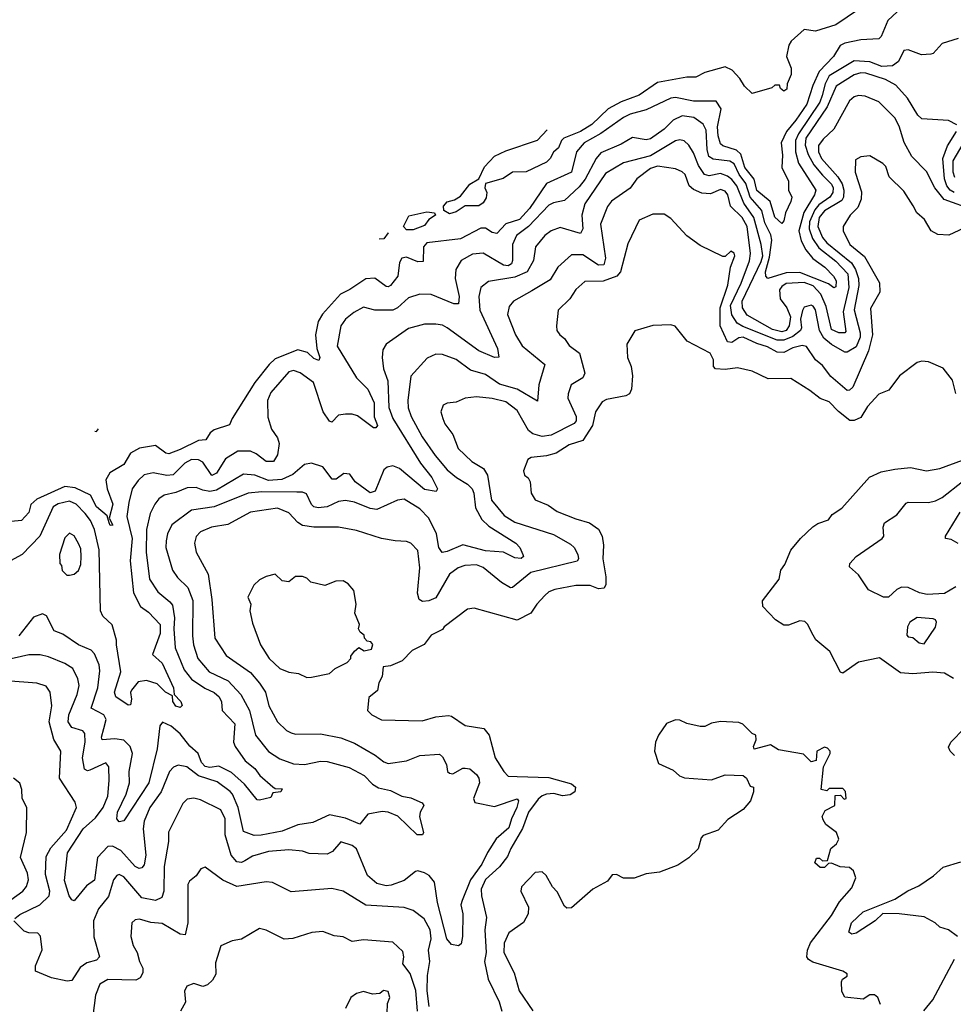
# Model space of a CAD drawing. Extents: x 2210602 to 2357277, y 510288 to 673808.
# Tile 51 of 256: x 2229095 to 2233224, y 572015 to 576369. Entities that reach past the tile are written whole.
import ezdxf

# ---------------------------------------------------------------- set-up
doc = ezdxf.new("R2010")
doc.units = 0

msp = doc.modelspace()

# ---------------------------------------------------------------- linework, layer by layer
at = {"layer": '0CON05XD'}
for points in [[(2232976.4, 576403.6), (2232934.2, 576365), (2232905.4, 576294.6), (2232895, 576284.2), (2232815, 576279.5), (2232745, 576265.9), (2232723.4, 576255), (2232693.9, 576206.1), (2232630.4, 576139.6), (2232602.3, 576077.7), (2232576.6, 575995), (2232527.2, 575925), (2232486.7, 575875), (2232462.7, 575825), (2232469.2, 575770.8), (2232466, 575716), (2232495.6, 575655), (2232495.8, 575615), (2232509.2, 575585), (2232505.7, 575565), (2232482, 575515), (2232475, 575480), (2232465, 575467.5), (2232435, 575496.2), (2232413.8, 575565), (2232355, 575613.5), (2232343.7, 575663.7), (2232301.4, 575715), (2232284.7, 575775), (2232265, 575791.6), (2232205, 575811.1), (2232195, 575820), (2232184, 575855), (2232180.8, 575895), (2232197.5, 575975), (2232175, 576008.8), (2232075, 576009.2), (2231995, 576024.6), (2231975, 576022.1), (2231865, 575970), (2231795, 575951.2), (2231765, 575937.1), (2231664.5, 575865.5), (2231591.5, 575825), (2231557.5, 575785), (2231535.5, 575694.5), (2231425, 575644.5), (2231349.3, 575535), (2231305, 575485.8), (2231245, 575466.8), (2231205, 575424.5), (2231185, 575427.5), (2231155, 575446.7), (2231135, 575447.5), (2231045, 575400.8), (2230895, 575382.5), (2230881.2, 575365), (2230879.3, 575300.7), (2230855, 575298.1), (2230805, 575318.9), (2230785, 575314.2), (2230774.4, 575295), (2230767.5, 575235), (2230735, 575194.2), (2230725, 575187.5), (2230715, 575189.2), (2230665, 575225.6), (2230625, 575223.3), (2230555, 575175.5), (2230513.8, 575156.2), (2230433.6, 575066.4), (2230414.6, 575035), (2230402.9, 574975), (2230409.5, 574915), (2230422, 574875), (2230417.3, 574862.7), (2230395, 574871.4), (2230367.6, 574897.6), (2230325, 574909.2), (2230225, 574869.1), (2230198.2, 574845), (2230135.3, 574764.7), (2230034.6, 574605.4), (2230023, 574577), (2229954.6, 574555.4), (2229937.6, 574542.4), (2229918.1, 574511.9), (2229885, 574508.9), (2229805, 574468.2), (2229755, 574450), (2229741.7, 574451.7), (2229695, 574485.7), (2229625, 574474.4), (2229585, 574453.1), (2229555, 574402.5), (2229493.8, 574365), (2229476, 574335), (2229482, 574295), (2229507, 574227), (2229490, 574165), (2229506.2, 574133.8), (2229495, 574132.5), (2229490, 574145), (2229481.2, 574175), (2229435, 574215.8), (2229407.2, 574267.2), (2229339.7, 574299.7), (2229295, 574305.5), (2229170.5, 574249.5), (2229144.4, 574225.6), (2229135, 574190), (2229102.5, 574155), (2228995, 574144.2)], [(2232804.2, 576415), (2232705, 576346.7), (2232615, 576318.1), (2232565, 576325.6), (2232507.1, 576275), (2232496.4, 576256.4), (2232487, 576207), (2232506.7, 576155), (2232506.4, 576126.4), (2232490, 576085), (2232487.7, 576062.3), (2232475, 576052.5), (2232460, 576065), (2232455, 576080), (2232435, 576080), (2232421.7, 576068.3), (2232335, 576043.3), (2232300, 576075), (2232279.4, 576109.4), (2232245.9, 576145.9), (2232215, 576161.2), (2232125, 576135.7), (2232085, 576115.7), (2232045, 576115.4), (2231915, 576091.9), (2231835.2, 576034.8), (2231755, 576005.4), (2231698.1, 575975), (2231625, 575905.6), (2231575, 575875.4), (2231501.4, 575845), (2231490.9, 575835), (2231477.2, 575802.8), (2231455, 575782.9), (2231441.5, 575755), (2231425, 575738.9), (2231335, 575696.2), (2231275, 575695.6), (2231233.3, 575666.7), (2231154.5, 575645.5), (2231152.5, 575625), (2231160.8, 575605), (2231158.3, 575581.7), (2231145, 575558.8), (2231125, 575546), (2231064.4, 575545.6), (2231025, 575519.2), (2230995, 575510.6), (2230971.2, 575525), (2230968.6, 575545), (2230985, 575563.3), (2231017.5, 575572.5), (2231045, 575588.5), (2231085, 575641.5), (2231125, 575665.8), (2231151.1, 575718.9), (2231195, 575766.2), (2231245, 575789.2), (2231385, 575836.7), (2231428.2, 575882)], [(2233245, 576285.7), (2233175, 576264), (2233135, 576220), (2233125, 576216.7), (2233083.9, 576213.9), (2233025, 576236.2), (2233005, 576233.3), (2232981.4, 576185), (2232955, 576164.5), (2232907.9, 576162.1), (2232855, 576183.6), (2232785, 576187.7), (2232675, 576120.7), (2232656.7, 576085), (2232644.1, 576034.1), (2232634.3, 576005), (2232538.8, 575865), (2232525.7, 575835), (2232526.3, 575785), (2232539.6, 575735), (2232615.5, 575615), (2232610.8, 575595), (2232563, 575517), (2232540.8, 575435), (2232550.7, 575390.7), (2232571.2, 575351.2), (2232602.9, 575312.9), (2232655.5, 575275), (2232694.4, 575235), (2232705.5, 575215), (2232705, 575187.5), (2232695, 575183.8), (2232671.7, 575201.7), (2232545, 575251.1), (2232485, 575250), (2232404.1, 575224.1), (2232395.6, 575235.6), (2232393.2, 575255), (2232411.1, 575318.9), (2232421.9, 575395), (2232417.3, 575417.3), (2232390.7, 575470.7), (2232377.3, 575525), (2232325, 575584.7), (2232306.5, 575645), (2232276.5, 575685), (2232255, 575732.3), (2232235, 575743.3), (2232162.5, 575752.5), (2232142.3, 575765), (2232134.8, 575794.8), (2232130.9, 575880.9), (2232117.6, 575907.6), (2232077.1, 575937.1), (2232025, 575944.5), (2231985, 575925.5), (2231945, 575884.6), (2231885, 575842.3), (2231865, 575837.8), (2231805, 575848), (2231755, 575819.1), (2231665, 575780.6), (2231644.1, 575755.9), (2231596.1, 575663.9), (2231569.4, 575630.6), (2231505, 575570), (2231455, 575559.4), (2231435, 575548.9), (2231344.8, 575455.2), (2231292.5, 575415), (2231273.9, 575375), (2231274.5, 575305), (2231269.7, 575290.3), (2231255, 575281.3), (2231235, 575283.5), (2231145, 575336.5), (2231096.9, 575333.1), (2231047.5, 575305), (2231024.4, 575265), (2231020.5, 575225), (2231038.8, 575145), (2231035, 575113.3), (2231015, 575113.1), (2230915, 575154.4), (2230865, 575155.6), (2230815, 575139.4), (2230765, 575094.5), (2230745, 575084.5), (2230665.4, 575085.4), (2230615, 575098.6), (2230572.5, 575075), (2230536, 575045), (2230515.7, 575015), (2230498.6, 574925), (2230585, 574786), (2230635, 574736), (2230662.9, 574675), (2230663, 574613), (2230677.5, 574575), (2230670, 574565), (2230660, 574565), (2230588.1, 574618.1), (2230565, 574625.5), (2230535, 574625.6), (2230505, 574620.8), (2230475, 574588.8), (2230465, 574593.8), (2230436.5, 574635), (2230393.5, 574765), (2230335, 574808), (2230305, 574817.5), (2230285, 574812.5), (2230205, 574720), (2230190.9, 574685), (2230191.7, 574611.7), (2230208.3, 574558.3), (2230235, 574520), (2230241.8, 574495), (2230234.2, 574445), (2230216.7, 574415), (2230185, 574415.6), (2230140.2, 574450.2), (2230115, 574461.8), (2230058.9, 574461.1), (2230005, 574427.1), (2229965, 574364.4), (2229945, 574353.3), (2229905, 574412.9), (2229885, 574422.5), (2229855, 574424.4), (2229825, 574408.6), (2229773.6, 574356.4), (2229745, 574354.1), (2229684.5, 574365.5), (2229645, 574357.1), (2229618, 574332), (2229591.9, 574295), (2229576.9, 574235), (2229568.3, 574171.7), (2229592.3, 574075), (2229583, 573977), (2229597.6, 573835), (2229629.5, 573775), (2229665, 573749.1), (2229715.3, 573695), (2229715.9, 573655), (2229682, 573562), (2229725, 573524.3), (2229775.6, 573415), (2229777.5, 573385), (2229806.7, 573355), (2229813, 573337), (2229805, 573327.5), (2229785, 573334.2), (2229772.5, 573355), (2229770, 573380), (2229740, 573395), (2229702.7, 573432.7), (2229655, 573447.9), (2229618.3, 573441.7), (2229589.2, 573405), (2229584.3, 573394.3), (2229588.8, 573365), (2229585, 573340), (2229575, 573337.5), (2229520, 573375), (2229514.4, 573395), (2229541.8, 573485), (2229522.3, 573605), (2229522.3, 573625), (2229503.1, 573693.1), (2229461.9, 573731.9), (2229452.5, 573755), (2229446.5, 574025), (2229425.9, 574115), (2229407.6, 574155), (2229384.7, 574185), (2229345, 574227.1), (2229315, 574239.6), (2229265, 574228.8), (2229242.7, 574215), (2229183.3, 574085), (2229105, 574003.8), (2229054.2, 573975.8)], [(2233240, 575905), (2233203.6, 575923.6), (2233085, 575931.2), (2233067, 575947), (2233022.2, 576022.2), (2232969.8, 576079.8), (2232924.2, 576105), (2232837.6, 576132.4), (2232815, 576134.7), (2232785, 576126.1), (2232705.5, 576075), (2232666.4, 575983.6), (2232572.2, 575845), (2232568.7, 575815), (2232582.8, 575772.8), (2232607.3, 575727.3), (2232645, 575681.8)], [(2233315, 575527.5), (2233184.3, 575574.3), (2233142.9, 575625), (2233105, 575698), (2233040, 575765), (2233006.1, 575826.1), (2232985, 575898.8), (2232965, 575935.8), (2232895, 576005.6), (2232835, 576030.8), (2232805, 576033.8), (2232785, 576028), (2232765, 576010.8), (2232695.7, 575885), (2232648.8, 575841.2), (2232627.8, 575812.2), (2232628, 575785), (2232640.9, 575755), (2232713.9, 575673.9), (2232732.9, 575642.9), (2232739.8, 575615), (2232738.2, 575585), (2232731, 575569), (2232655, 575523.3), (2232630.9, 575495), (2232624.8, 575455), (2232645.5, 575405.5), (2232665, 575383.2), (2232774, 575294), (2232791.9, 575265), (2232805.2, 575225), (2232806.2, 575193.8), (2232785.9, 575085.9), (2232812.5, 574985), (2232812.7, 574965), (2232795, 574923.1), (2232755, 574898.5), (2232745, 574898.9), (2232685, 574932.8), (2232650.8, 574960.8), (2232632.9, 574995), (2232615, 575086), (2232605, 575102.5), (2232595, 575107.1), (2232565, 575097.5), (2232556.7, 575083.3), (2232548.7, 575045), (2232553.2, 575006.8), (2232548.8, 574995), (2232515, 574968), (2232475, 574952.3), (2232445, 574952.5), (2232292.8, 575012.8), (2232267.8, 575027.8), (2232244, 575064), (2232238.3, 575105), (2232286.2, 575203.8), (2232322.7, 575302.7), (2232326.7, 575335), (2232312.9, 575455), (2232289.5, 575495), (2232238.2, 575545), (2232226.2, 575595), (2232215, 575611.4), (2232195, 575618.1), (2232150.5, 575599.5), (2232112.4, 575602.4), (2232075, 575618.8), (2232056.2, 575635), (2232038.6, 575685), (2232025, 575696.9), (2231995, 575710), (2231915, 575721.6), (2231885, 575711.1), (2231825, 575666.2), (2231795, 575624), (2231713, 575567), (2231695, 575543.8), (2231663.1, 575465), (2231685.4, 575314.6), (2231678.6, 575285), (2231655, 575283.8), (2231585, 575328.8), (2231535, 575330), (2231474.6, 575275.4), (2231440.7, 575219.3), (2231360.4, 575169.6), (2231278.8, 575125), (2231259.7, 575100.3), (2231252.5, 575065), (2231287.5, 574975), (2231316.4, 574926.4), (2231417.5, 574845), (2231391.1, 574755), (2231385, 574682.5), (2231295.2, 574735.2), (2231217.5, 574757.5), (2231155, 574799.6), (2231089.2, 574819.2), (2231025, 574866.5), (2230965, 574889.2), (2230935, 574890), (2230897.4, 574872.6), (2230825, 574793.3), (2230811.1, 574685), (2230812.6, 574652.6), (2230825.5, 574615), (2230875.5, 574525), (2230932.8, 574442.8), (2230985, 574379.4), (2231027.1, 574345), (2231075.3, 574315.3), (2231095.3, 574295.3), (2231103.6, 574275), (2231111.4, 574211.4), (2231138.9, 574158.9), (2231169.9, 574129.9), (2231288.8, 574055), (2231306.2, 574035), (2231320, 574005), (2231322.5, 573995), (2231313, 573987), (2231285, 573990), (2231234.6, 574014.6), (2231155, 574021.2), (2231055, 574047.7), (2230985, 574016.9), (2230963, 574013), (2230948.5, 574035), (2230937.9, 574095), (2230905, 574164.3), (2230865, 574205.6), (2230795, 574248.6), (2230765, 574244.2), (2230675, 574203.8), (2230645, 574207.5), (2230575, 574235.5), (2230535, 574242.7), (2230505, 574239.1), (2230454.7, 574215.3), (2230415, 574210), (2230395.4, 574215.4), (2230385.6, 574225), (2230363, 574273), (2230345, 574280), (2230320.4, 574279.6)], [(2233231.3, 575671.3), (2233223.3, 575695), (2233223.2, 575745), (2233311.4, 575895)], [(2233227.5, 575605), (2233210.4, 575615), (2233195.8, 575635), (2233185.9, 575665.9), (2233178.1, 575755), (2233199.1, 575810.9), (2233238.6, 575875)], [(2232645, 575681.8), (2232685, 575641.8), (2232692.4, 575625), (2232690.9, 575605), (2232677.7, 575585), (2232629.9, 575550.1), (2232611.4, 575528.6), (2232587.9, 575475), (2232587.1, 575445), (2232601.3, 575401.3), (2232629.7, 575359.7), (2232705, 575301.6), (2232758, 575245), (2232761.5, 575185), (2232737, 575077), (2232749.4, 574990.6), (2232745, 574984.4), (2232717.5, 574985), (2232685, 575000), (2232661.4, 575101.4), (2232638.2, 575155), (2232605, 575191.7), (2232565, 575207.4), (2232485, 575202), (2232465, 575190), (2232454.8, 575175.2), (2232458.2, 575135), (2232488.5, 575095), (2232503.9, 575055), (2232498.2, 575015), (2232485, 574994.8), (2232465, 574989.5), (2232425, 574999.5), (2232312.6, 575062.6), (2232291.1, 575095), (2232290.3, 575125), (2232375, 575300.5), (2232381, 575325), (2232374.1, 575375), (2232341.1, 575495), (2232297.9, 575557.9), (2232266.2, 575635), (2232245, 575662.2), (2232225, 575678), (2232195, 575688.8), (2232145, 575678.8), (2232124.3, 575684.3), (2232097.3, 575725), (2232075, 575780), (2232053.8, 575813.8), (2232033, 575833), (2232015, 575837.5), (2231995, 575833.3), (2231885, 575767.2), (2231765, 575736.5), (2231685, 575688.9), (2231593.9, 575555), (2231581.1, 575505), (2231586.2, 575443.8), (2231575, 575424.3), (2231485, 575450.6), (2231445, 575435.7), (2231418, 575415), (2231375.8, 575365), (2231367.8, 575305), (2231339.4, 575255), (2231285, 575230.6), (2231167.8, 575212.2), (2231134.6, 575185.4), (2231125.6, 575145), (2231130.4, 575085), (2231208.2, 574915), (2231213.6, 574876.4), (2231195, 574875.7), (2231125, 574904.4), (2230985, 575007.1), (2230965, 575018.6), (2230935, 575023.1), (2230885, 575022.9), (2230815, 575004.2), (2230716.2, 574935), (2230700.3, 574909.7), (2230698.6, 574875), (2230704.4, 574825), (2230722.6, 574772.6), (2230727.1, 574655), (2230745.4, 574605), (2230868.1, 574408.1), (2230917.1, 574345), (2230942.5, 574295), (2230936.7, 574283.3), (2230885, 574291.1), (2230775, 574384.5), (2230745, 574396.7), (2230719.3, 574390.7), (2230705, 574378), (2230667.5, 574285), (2230645, 574276.5), (2230579.2, 574325), (2230555, 574360), (2230527.7, 574362.3), (2230495, 574338.1), (2230477.3, 574337.3), (2230435, 574392), (2230385, 574408.8), (2230355, 574402.5), (2230302.5, 574357.5), (2230253.8, 574336.2), (2230195, 574331.4), (2230135, 574355.4), (2230085, 574359.5), (2229965, 574288.9), (2229935, 574283.1), (2229905, 574289.1), (2229875, 574300.5), (2229835, 574299.5), (2229785, 574277.8), (2229733.6, 574266.4), (2229710.2, 574249.8), (2229692.6, 574227.4), (2229671.9, 574185), (2229655.5, 574115), (2229654.6, 574014.6), (2229668.9, 573895), (2229705, 573838.6), (2229759.2, 573795), (2229769.8, 573779.8), (2229779.2, 573725), (2229776, 573675), (2229782.3, 573592.3), (2229821.5, 573495), (2229855, 573452.9), (2229913.1, 573413.1), (2229955, 573394), (2229976.9, 573375), (2229986.8, 573353.2), (2229990, 573315), (2230046.2, 573255), (2230040.9, 573175), (2230047.5, 573155), (2230092.1, 573092.1), (2230135, 573057.8), (2230157.4, 573027.4), (2230215, 572977.5), (2230225, 572970), (2230255, 572967.5), (2230250, 572955), (2230215, 572950), (2230205, 572930), (2230155, 572917.5), (2230145, 572920), (2230088.5, 572988.5), (2230031, 573041), (2229975, 573068.7), (2229935, 573063.1), (2229915, 573067.1), (2229899.2, 573085), (2229883.3, 573125), (2229847.3, 573157.3), (2229805, 573210.8), (2229765, 573245.8), (2229727, 573263), (2229713.9, 573246.1), (2229702.1, 573145), (2229665.6, 572994.4), (2229555, 572827.1), (2229535, 572822.9), (2229524.3, 572835), (2229526.5, 572865), (2229566.1, 572943.9), (2229580.8, 572995), (2229578.2, 573045), (2229593.8, 573125), (2229583.5, 573155), (2229555, 573183.3), (2229515, 573188.9), (2229460, 573185), (2229457.1, 573197.1), (2229467.5, 573235), (2229476.7, 573275), (2229466.9, 573295), (2229410.8, 573325), (2229440.8, 573415), (2229449.7, 573490.3), (2229446.4, 573516.4), (2229425.8, 573565), (2229410.9, 573580.9), (2229355, 573605.6), (2229285, 573651.4), (2229247, 573667), (2229213, 573733), (2229195, 573742.5), (2229155, 573726.7), (2229091.4, 573645)], [(2233292.7, 575457.3), (2233205, 575416.2), (2233155, 575418.8), (2233126.1, 575436.1), (2233096.7, 575485), (2233063.3, 575515), (2233046, 575546), (2233005, 575611.2), (2232940, 575675), (2232925, 575720), (2232913, 575733), (2232855, 575767.5), (2232815, 575762.5), (2232791.2, 575748.8), (2232790, 575695), (2232817.4, 575607.4), (2232816.9, 575575), (2232801.5, 575538.5), (2232768, 575505), (2232736.7, 575455), (2232736.7, 575435), (2232765.8, 575375), (2232831.5, 575321.5), (2232898, 575205), (2232898.8, 575165), (2232857.6, 575092.4), (2232867.1, 574975), (2232848.5, 574905), (2232779.4, 574745), (2232765, 574730.6), (2232755, 574730), (2232681.9, 574791.9), (2232645, 574840), (2232614.2, 574865), (2232575, 574924), (2232555, 574928.1), (2232515, 574917.5), (2232475, 574897.5), (2232445, 574898.8), (2232402.3, 574922.3), (2232355, 574936.7), (2232294.7, 574965.3), (2232275, 574963.1), (2232245, 574941.8), (2232224.7, 574944.7), (2232192.5, 575015), (2232192.8, 575095), (2232226.5, 575195), (2232238, 575275), (2232257.1, 575325), (2232255, 575337.5), (2232240, 575345), (2232215, 575322.5), (2232205, 575322.5), (2232105, 575371.2), (2232045, 575413.8), (2231975, 575490), (2231945, 575510), (2231895, 575510), (2231835, 575482.5), (2231785, 575377.5), (2231751.5, 575255), (2231736.5, 575235), (2231675, 575213.4), (2231595, 575211.4), (2231553.9, 575176.1), (2231528, 575135), (2231476.7, 575085), (2231468.8, 575015), (2231471.2, 574995), (2231483.8, 574975), (2231505, 574958.8), (2231525, 574929.2), (2231570, 574895), (2231594, 574806), (2231586.2, 574785), (2231534, 574755), (2231520, 574715), (2231519.4, 574695), (2231555.3, 574615), (2231555.3, 574595), (2231546.9, 574583.1), (2231445, 574531.3), (2231405, 574525.9), (2231365, 574537.5), (2231345, 574552.7), (2231295, 574640.8), (2231245, 574679.4), (2231184.4, 574694.4), (2231115, 574700.8), (2231065, 574696.2), (2231025, 574677.5), (2230985, 574673.3), (2230967.5, 574665), (2230957.5, 574635), (2230966.7, 574605), (2230975, 574582.5), (2231010, 574535), (2231033.4, 574473.4), (2231095, 574415.8), (2231145.7, 574385), (2231164.5, 574355), (2231181.1, 574245), (2231237.4, 574177.4), (2231285, 574147.3), (2231455, 574093.3), (2231530.7, 574050.7), (2231547.5, 574035), (2231562.9, 574005), (2231565.6, 573985), (2231560.8, 573975), (2231355, 573925.4), (2231275, 573858.8), (2231265, 573856.2), (2231225, 573880), (2231145, 573947.3), (2231115, 573958.5), (2231063.9, 573956.1), (2231034.2, 573945), (2230995, 573916.9), (2230935, 573813.1), (2230905, 573799.5), (2230877, 573797), (2230862, 573805), (2230853.9, 573833.9), (2230863.8, 573945), (2230855, 574022.5), (2230825, 574054), (2230805, 574062.5), (2230755, 574064.2), (2230695, 574075.7), (2230585, 574110), (2230504.5, 574124.5), (2230395, 574125.5), (2230345, 574133.1), (2230325.5, 574145.5), (2230285, 574188.6), (2230235, 574208.9), (2230115, 574191.9), (2230015, 574136.9), (2229942.5, 574125), (2229894, 574105), (2229875.5, 574084.5), (2229867.1, 574055), (2229875.7, 574015), (2229927.9, 573917.9), (2229944.6, 573805), (2229957.5, 573635), (2230008.3, 573558.3), (2230115, 573483.1), (2230155.3, 573435.3)], [(2230805, 575440), (2230792, 575455), (2230815.4, 575502.1), (2230895, 575520), (2230930, 575515), (2230933.8, 575505), (2230905, 575485.8), (2230885, 575459.2), (2230835, 575440.6), (2230805, 575440)], [(2230722.4, 575426.8), (2230725, 575426.7), (2230705, 575400), (2230685.2, 575398.5)], [(2233235.7, 574715.7), (2233220, 574775), (2233178.8, 574828.8), (2233115, 574856.2), (2233085, 574858.8), (2233065, 574853.8), (2232986.7, 574795), (2232938.3, 574731.7), (2232895, 574713.3), (2232845, 574658.8), (2232815, 574610), (2232785, 574596.7), (2232767, 574597), (2232716.5, 574636.5), (2232675, 574680), (2232635, 574694.2), (2232589.8, 574729.8), (2232505, 574782.2), (2232405, 574780.8), (2232334.4, 574814.4), (2232269.5, 574829.5), (2232215, 574822.5), (2232172.5, 574825), (2232164, 574835), (2232163.8, 574865), (2232148, 574895), (2232047.5, 574947.5), (2231993.6, 575013.6), (2231975, 575020), (2231895, 575016.7), (2231816.1, 574993.9), (2231780, 574935), (2231783.3, 574875), (2231798.8, 574835), (2231805.8, 574795), (2231800, 574735), (2231791.2, 574715), (2231775, 574706), (2231690.3, 574689.7), (2231670.3, 574679.7), (2231642, 574635), (2231628.6, 574575), (2231585, 574508.8), (2231525, 574490), (2231467.3, 574452.7), (2231425, 574440), (2231356.4, 574433.6), (2231342.5, 574425), (2231323.3, 574375), (2231327.5, 574355), (2231343, 574343), (2231352.5, 574325), (2231356.7, 574275), (2231375, 574246.7), (2231432, 574222), (2231472.5, 574195), (2231555, 574161.4), (2231615, 574144.4), (2231655, 574115.7), (2231670.6, 574085), (2231676.5, 574045), (2231674.5, 573984.5), (2231687.5, 573905), (2231687.7, 573872.3), (2231680, 573855), (2231655, 573852.5), (2231617.9, 573867.9), (2231555, 573866.9), (2231460.9, 573849.1), (2231435, 573838.6), (2231417.4, 573822.6), (2231382, 573785), (2231355.5, 573744.5), (2231295, 573713.8), (2231105, 573767.5), (2231075, 573762.5), (2230972.5, 573685), (2230965, 573672.5), (2230915, 573647.5), (2230883, 573607), (2230830.7, 573579.3), (2230786.1, 573533.9), (2230735, 573512.5), (2230701.7, 573508.3), (2230697.5, 573465), (2230683.6, 573436.4), (2230677, 573403), (2230638.3, 573371.7), (2230633.3, 573315), (2230652.5, 573295), (2230695, 573273.3), (2230875, 573269.2), (2230935, 573285.8), (2230991.7, 573291.7), (2231005, 573290), (2231065, 573247.5), (2231147.5, 573235), (2231171.2, 573205), (2231197.1, 573105), (2231235.8, 573045), (2231255, 573024.3), (2231295, 573023.1), (2231435, 573018.5), (2231535, 572990), (2231553.3, 572975), (2231550, 572955), (2231528.8, 572941.2), (2231495, 572936.9), (2231457.1, 572947.1), (2231425, 572944.6), (2231405, 572937.7), (2231387.3, 572922.7), (2231345, 572865.6), (2231318, 572792), (2231266.5, 572705), (2231251.7, 572668.3), (2231216.9, 572623.1), (2231155, 572566.9), (2231135.6, 572525), (2231136.7, 572495), (2231159.7, 572399.7), (2231152.2, 572345), (2231157.2, 572245), (2231150.5, 572205), (2231166.6, 572126.6), (2231215, 572026.2), (2231227.8, 571985)], [(2229426.9, 574549.3), (2229435, 574547.5), (2229443.7, 574559.7)], [(2233225, 573456.7), (2233185, 573480), (2233133.8, 573483.8), (2233045, 573476), (2232990.8, 573480.8), (2232897.7, 573547.7), (2232805, 573528), (2232735, 573480), (2232725, 573483.3), (2232678, 573575), (2232616.5, 573626.5), (2232597.8, 573657.8), (2232581.2, 573695), (2232567.7, 573707.7), (2232545, 573711.2), (2232495, 573691.2), (2232475, 573692.5), (2232437.5, 573715), (2232381.2, 573775), (2232380.5, 573799.5), (2232453.3, 573895), (2232461.2, 573935), (2232479.5, 573960.5), (2232505, 574023.3), (2232548, 574075), (2232603.2, 574126.8), (2232625, 574142), (2232672.3, 574157.7), (2232688.8, 574181.2), (2232731.2, 574208.8), (2232853.1, 574346.9), (2232905, 574370), (2232965, 574381.9), (2233035, 574389.4), (2233105, 574374.3), (2233165, 574384.2), (2233265, 574422)], [(2233235, 573862), (2233185, 573832.2), (2233107.8, 573827.8), (2233075, 573834.4), (2233025, 573858.6), (2232995, 573859.2), (2232975, 573850), (2232937.5, 573815), (2232915, 573816.2), (2232848.8, 573848.8), (2232805, 573913.8), (2232765, 573950), (2232766.7, 573965), (2232793.8, 573995), (2232910, 574075), (2232917.1, 574085), (2232913.3, 574125), (2232919.2, 574145), (2232975, 574179.2), (2233015, 574231.2), (2233025, 574235.8), (2233115, 574234.3), (2233145, 574241.4), (2233175, 574255.7), (2233265, 574327.5)], [(2230320.4, 574279.6), (2230165, 574281.3), (2230105, 574276.2), (2229955, 574214.6), (2229855, 574201.1), (2229767.1, 574135), (2229748.1, 574095), (2229742.2, 574065), (2229741.1, 574035), (2229770, 573935), (2229791.9, 573901.9), (2229838.8, 573858.8), (2229860.8, 573800.8), (2229858.8, 573645), (2229863.8, 573605), (2229882.2, 573545), (2229932.9, 573485), (2230017.1, 573445), (2230072.2, 573385), (2230110.5, 573315), (2230138.1, 573205), (2230195, 573132.9), (2230245, 573100.6), (2230305, 573079.4), (2230355, 573075.6), (2230425, 573090), (2230455, 573089.4), (2230552.4, 573062.4), (2230617.6, 573027.6), (2230655, 572988.6), (2230682, 572972), (2230735, 572960.4), (2230785, 572935.6), (2230825, 572928.9), (2230875, 572906.9), (2230882, 572895), (2230865.7, 572865), (2230863.1, 572845), (2230880, 572775), (2230876, 572764), (2230853.3, 572765), (2230766.8, 572846.8), (2230725, 572865.5), (2230697.4, 572867.4), (2230635, 572856.2), (2230598.8, 572811.2), (2230535, 572839.1), (2230465, 572852.5), (2230390.7, 572819.3), (2230325, 572809.1), (2230255, 572781.5), (2230163.3, 572763.3), (2230131.7, 572761.7), (2230085, 572780), (2230061.3, 572885), (2230035.4, 572945), (2230025, 572956.5), (2229968.6, 572998.6), (2229885, 573025.3), (2229834, 573065), (2229795, 573072.2), (2229775.5, 573064.5), (2229757.1, 573045), (2229720, 572955), (2229670.9, 572885), (2229644.6, 572825), (2229641.1, 572791.1), (2229653.1, 572675), (2229645, 572632.5), (2229635, 572618.8), (2229623.6, 572616.4), (2229605, 572624.2), (2229542.5, 572695), (2229505, 572714.4), (2229485, 572713.1), (2229438.5, 572665), (2229425.3, 572564.7), (2229390.2, 572539.8), (2229335, 572473.3), (2229325, 572477.5), (2229313.8, 572495), (2229292.7, 572562.7), (2229305.5, 572684.5), (2229375, 572791.1), (2229429.7, 572840.3), (2229463.8, 572885), (2229484.4, 572935), (2229490.6, 573005), (2229488.6, 573065), (2229475, 573083.8), (2229405, 573050), (2229395, 573047.1), (2229380.8, 573055), (2229372.5, 573105), (2229384.5, 573175), (2229382.4, 573212.4), (2229374.4, 573224.4), (2229325, 573240), (2229309.4, 573265), (2229311.9, 573295), (2229348.8, 573385), (2229358.2, 573425), (2229352.2, 573455), (2229329.5, 573499.5), (2229295, 573522.2), (2229222.2, 573552.2), (2229185, 573560), (2229135, 573561.2), (2229025, 573536.2)], [(2233245, 574053.3), (2233215, 574070), (2233190, 574075), (2233190, 574085), (2233255, 574191.2)], [(2229303, 573913), (2229315, 573913.3), (2229335, 573917.5), (2229355, 573933.3), (2229365, 573960), (2229367.1, 573995), (2229365, 574030), (2229355, 574052.5), (2229335, 574086.7), (2229315, 574098.8), (2229295, 574077.5), (2229270, 574005), (2229272.5, 573965), (2229280, 573955), (2229283, 573933), (2229303, 573913)], [(2230365, 573460), (2230385, 573462.5), (2230465, 573477.5), (2230489.3, 573500.7), (2230543, 573527), (2230560, 573545), (2230560, 573555), (2230575, 573577.5), (2230595, 573592.5), (2230618.3, 573578.3), (2230650, 573585), (2230657, 573607), (2230648.3, 573618.3), (2230631.7, 573621.7), (2230620, 573635), (2230618.3, 573648.3), (2230600.7, 573660.7), (2230592.5, 573675), (2230597.5, 573695), (2230576.7, 573745), (2230583.3, 573785), (2230573.3, 573845), (2230547.5, 573875), (2230525, 573887.5), (2230493, 573887), (2230445, 573867.5), (2230382.5, 573882.5), (2230365, 573900), (2230345, 573907.5), (2230315, 573907.5), (2230285, 573883.3), (2230255, 573887.5), (2230225, 573916.7), (2230185, 573907.5), (2230155, 573892.5), (2230130.7, 573869.3), (2230103.3, 573815), (2230117.5, 573785), (2230112.5, 573755), (2230125, 573700), (2230159.2, 573605), (2230198.6, 573545), (2230245, 573500.8), (2230285, 573483.8), (2230327.5, 573477.5), (2230365, 573460)], [(2233095, 573610), (2233145, 573682.5), (2233150, 573705), (2233145.9, 573715.9), (2233135, 573720), (2233064.4, 573725.6), (2233032, 573705), (2233021.2, 573685), (2233018.3, 573648.3), (2233025, 573640), (2233045, 573637.5), (2233073.3, 573613.3), (2233095, 573610)], [(2229072.5, 572395), (2229095, 572411.8), (2229184.1, 572455.9), (2229224.5, 572495), (2229228, 572515), (2229208.8, 572588.8), (2229211.1, 572668.9), (2229232.9, 572707.1), (2229302.1, 572785), (2229346, 572885), (2229339.7, 572909.7), (2229271.4, 573015), (2229276.9, 573135), (2229246.1, 573186.1), (2229224.6, 573265), (2229237.1, 573335), (2229229.2, 573395), (2229212.3, 573422.3), (2229170, 573435), (2229035, 573445.5)], [(2230155.3, 573435.3), (2230181.5, 573395), (2230196.5, 573335), (2230234.4, 573265), (2230275, 573225.8), (2230295, 573215.8), (2230315, 573210), (2230425, 573211.5), (2230515, 573193.1), (2230575, 573169.4), (2230666.7, 573116.7), (2230705, 573087.1), (2230725, 573080), (2230805, 573091.2), (2230865, 573115.8), (2230951.7, 573121.7), (2230965, 573110), (2230982.5, 573075), (2230987.5, 573045), (2230995, 573037.5), (2231010, 573035), (2231055, 573060), (2231065, 573060), (2231085, 573056), (2231115, 573032), (2231125.6, 573015), (2231128.5, 572995), (2231101.2, 572925), (2231107.5, 572907.5), (2231195, 572890), (2231295, 572923.3), (2231301.2, 572915), (2231293.3, 572885), (2231269.5, 572835), (2231258.5, 572795), (2231202.7, 572747.3), (2231163.5, 572686.5), (2231138.9, 572635), (2231088.7, 572565), (2231051.2, 572475), (2231046.5, 572455), (2231055.4, 572415), (2231053.5, 572315), (2231046.9, 572283.1), (2231035, 572274.4), (2231005, 572280), (2230984.4, 572304.4), (2230942.3, 572465), (2230929.2, 572555), (2230906.2, 572585), (2230885, 572596.2), (2230855, 572606.2), (2230845, 572603.3), (2230795, 572562.5), (2230737.6, 572542.4), (2230715, 572539.4), (2230675, 572548.9), (2230633.5, 572585), (2230585, 572702.5), (2230565, 572716.9), (2230515, 572733.3), (2230478.7, 572691.3), (2230455, 572679.2), (2230375, 572682.9), (2230345, 572693.1), (2230285, 572698.6), (2230195, 572690.5), (2230125, 572670), (2230090.6, 572649.4), (2230075, 572643.1), (2230055, 572644.6), (2230030, 572675), (2230003.6, 572765), (2230003.5, 572835), (2229985, 572875.8), (2229895, 572920), (2229865, 572927.5), (2229835, 572922), (2229816.8, 572903.2), (2229753.2, 572776.8), (2229753.1, 572735), (2229733.6, 572625), (2229732.9, 572515), (2229722.6, 572487.4), (2229695.5, 572474.5), (2229635, 572486), (2229555, 572578.9), (2229535, 572589.4), (2229524.6, 572585.4), (2229510, 572565), (2229487.3, 572492.7), (2229442.6, 572437.4), (2229421.2, 572385), (2229423.1, 572313.1), (2229446.9, 572225), (2229435, 572211.1), (2229391.4, 572198.6), (2229361.9, 572178.1), (2229325, 572121.2), (2229305, 572118), (2229235, 572132), (2229165, 572162.5), (2229164.2, 572185), (2229194.5, 572255.5), (2229187.3, 572317.3), (2229175, 572330), (2229135, 572331.8), (2229115, 572339.1), (2229069.2, 572385)], [(2232902.5, 572015), (2232890, 572045), (2232875, 572057.5), (2232855, 572056.7), (2232825, 572037.5), (2232745, 572047.5), (2232731.7, 572071.7), (2232730, 572115), (2232733.6, 572126.4), (2232755, 572140), (2232755, 572150), (2232735, 572162.5), (2232602.1, 572202.1), (2232583, 572213), (2232576, 572225), (2232579.2, 572255), (2232592.4, 572287.6), (2232685, 572407.5), (2232721.2, 572468.8), (2232775, 572530), (2232792.5, 572575), (2232782.5, 572605), (2232765, 572620), (2232723, 572623), (2232685, 572640), (2232671.7, 572638.3), (2232655, 572620), (2232635, 572620), (2232611.2, 572641.2), (2232618.3, 572661.7), (2232631.7, 572661.7), (2232645, 572650), (2232668.3, 572651.7), (2232682.5, 572705), (2232707.5, 572725), (2232717.5, 572745), (2232707.5, 572775), (2232660.7, 572810.7), (2232648.3, 572831.7), (2232643.6, 572846.4), (2232657, 572873), (2232700, 572895), (2232701.7, 572938.3), (2232725, 572940), (2232741.7, 572921.7), (2232750, 572925), (2232747, 572957), (2232735, 572970), (2232675, 572970), (2232665, 572960), (2232640, 572965), (2232650, 573065), (2232680, 573125), (2232680, 573135), (2232668.3, 573148.3), (2232655, 573152.5), (2232620, 573135), (2232617, 573093), (2232595, 573087.5), (2232561.7, 573121.7), (2232450.7, 573140.7), (2232415, 573162.5), (2232343, 573143), (2232340, 573155), (2232352.5, 573185), (2232350, 573205), (2232335, 573212.5), (2232293.6, 573253.6), (2232275, 573261.2), (2232195, 573266), (2232155, 573258), (2232125, 573243.8), (2232105, 573243.8), (2232045, 573257.5), (2232015, 573272.5), (2231995, 573273.3), (2231955, 573257.5), (2231920, 573205), (2231907.5, 573175), (2231902.5, 573135), (2231920.7, 573080.7), (2231985, 573050), (2232012.5, 573025), (2232035, 573016.2), (2232155, 573007.5), (2232215, 573030), (2232295, 573027.5), (2232310, 573015), (2232325, 572980), (2232340, 572975), (2232340, 572955), (2232326.7, 572915), (2232295, 572876.7), (2232227, 572833), (2232184, 572786), (2232118.3, 572761.7), (2232108.3, 572751.7), (2232095, 572702.5), (2232055, 572663.3), (2232005, 572630), (2231925, 572600), (2231865, 572592.5), (2231813, 572573), (2231765, 572572.5), (2231735, 572590), (2231715, 572587.5), (2231695, 572560), (2231630, 572525), (2231535, 572442.5), (2231515, 572440), (2231505, 572450), (2231472.3, 572512.3), (2231452, 572535), (2231423.8, 572585), (2231405, 572601.2), (2231375, 572598.8), (2231314.5, 572535.5), (2231310.8, 572515), (2231345.5, 572445.5), (2231343.1, 572415), (2231322.3, 572377.7), (2231258.3, 572331.7), (2231237.5, 572285), (2231235.5, 572245), (2231281.9, 572155), (2231304.6, 572074.6), (2231365, 571986)], [(2233230, 573115), (2233210, 573135), (2233203, 573153), (2233212.5, 573175), (2233273.6, 573236.4)], [(2229000.9, 572439.1), (2229108.8, 572515), (2229125, 572536.7), (2229134, 572565), (2229129.2, 572595), (2229098, 572665), (2229124.2, 572775), (2229126.7, 572885), (2229106, 572925), (2229104, 572965), (2229095, 572992.5), (2229067.5, 573015)], [(2233242.5, 572315), (2233202.5, 572345), (2233165, 572356.2), (2233143.3, 572375), (2233095, 572401.4), (2232985, 572415.4), (2232912.5, 572417.5), (2232878, 572385), (2232795, 572329.4), (2232775, 572325.8), (2232762.5, 572335), (2232774.5, 572375), (2232825, 572424.2), (2232965, 572479.5), (2233022.7, 572517.3), (2233071.3, 572538.7), (2233136.4, 572583.6), (2233178.7, 572621.3), (2233258, 572645)], [(2230905.3, 572005), (2230896.9, 572075), (2230897.7, 572142.3), (2230908.2, 572205), (2230903.3, 572255), (2230915.3, 572305), (2230909.6, 572345), (2230883.7, 572393.7), (2230835, 572430), (2230795, 572443.5), (2230625, 572454.4), (2230525, 572516.2), (2230475, 572527.5), (2230295, 572512.5), (2230213.2, 572553.2), (2230185, 572557.5), (2230055, 572535.6), (2229993.6, 572563.6), (2229915, 572621.2), (2229895.8, 572614.2), (2229875, 572583.3), (2229845, 572560), (2229838.6, 572545), (2229837.7, 572375), (2229827.1, 572322.9), (2229805, 572325.6), (2229725, 572372.9), (2229675, 572377.5), (2229625, 572392), (2229605, 572388.8), (2229590, 572375), (2229586.7, 572315), (2229596.2, 572275), (2229614, 572245), (2229624.2, 572205), (2229640, 572175), (2229640, 572155), (2229627.6, 572132.4), (2229608.2, 572121.8), (2229485, 572125.5), (2229449.2, 572105), (2229430, 572055), (2229418.6, 571965)], [(2230853.9, 571985), (2230846.9, 572076.9), (2230821.4, 572151.4), (2230788.9, 572195), (2230794.4, 572225), (2230788.9, 572248.9), (2230745, 572290), (2230615, 572300.6), (2230565, 572292.9), (2230525, 572314.3), (2230485, 572318), (2230435, 572337.5), (2230387, 572333), (2230303, 572307), (2230265, 572303.8), (2230185, 572343.3), (2230155, 572350), (2230075, 572304), (2230034.2, 572295.8), (2229985, 572273.3), (2229961.4, 572198.6), (2229961.7, 572148.3), (2229947.9, 572122.1), (2229925, 572102), (2229905, 572093.8), (2229865, 572106.7), (2229834.1, 572095.9), (2229823, 572073), (2229827.5, 572025), (2229806.2, 571985)], [(2233093.1, 571986.9), (2233134, 572035), (2233228.8, 572215)], [(2230720, 571975), (2230721.7, 572018.3), (2230732.5, 572045), (2230725, 572072.5), (2230703.6, 572076.4), (2230687, 572063), (2230655, 572060), (2230615, 572072.5), (2230585, 572063.3), (2230560, 572045), (2230535, 571997.5)]]:
    msp.add_lwpolyline(points, dxfattribs=at)

doc.saveas('drawing.dxf')
